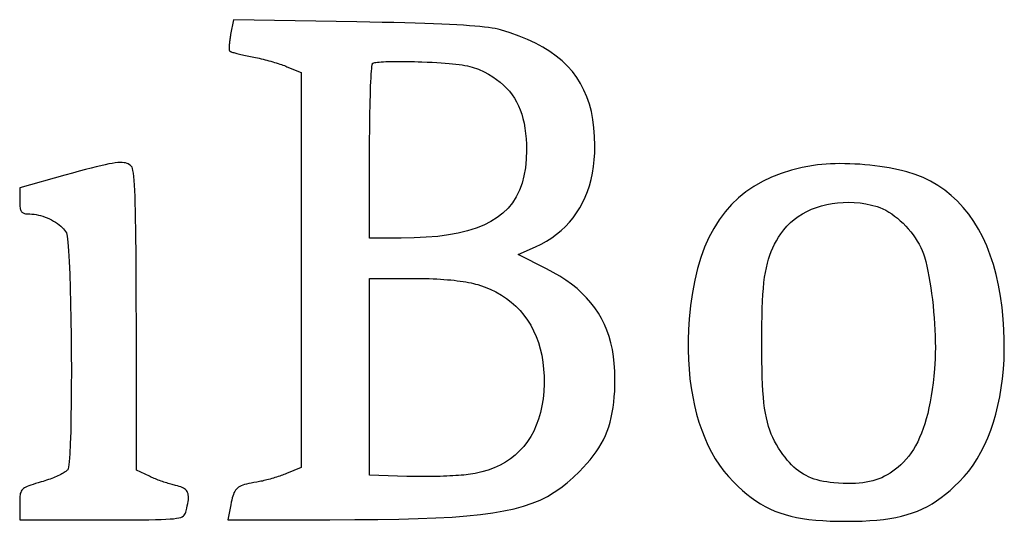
# Model space of a CAD drawing. Header units: metres. Extents: x 7 to 471, y 42 to 513.
# Tile 81 of 85: x 195 to 281, y 468 to 512. Entities that reach past the tile are written whole.
import ezdxf

# ---------------------------------------------------------------- set-up
doc = ezdxf.new("R2010")
doc.units = ezdxf.units.M

msp = doc.modelspace()

# ---------------------------------------------------------------- linework, layer by layer
for p, q in [((213.832, 511.618), (213.589, 510.322)), ((224.656, 511.427), (213.832, 511.618)), ((225.804, 511.406), (224.656, 511.427)), ((226.887, 511.384), (225.804, 511.406)), ((227.908, 511.361), (226.887, 511.384)), ((228.867, 511.337), (227.908, 511.361)), ((229.766, 511.311), (228.867, 511.337)), ((230.607, 511.285), (229.766, 511.311)), ((231.391, 511.257), (230.607, 511.285)), ((232.121, 511.228), (231.391, 511.257)), ((232.799, 511.197), (232.121, 511.228)), ((233.425, 511.164), (232.799, 511.197)), ((234.002, 511.13), (233.425, 511.164)), ((234.531, 511.094), (234.002, 511.13)), ((235.015, 511.056), (234.531, 511.094)), ((235.454, 511.016), (235.015, 511.056)), ((235.85, 510.974), (235.454, 511.016)), ((236.207, 510.929), (235.85, 510.974)), ((236.524, 510.883), (236.207, 510.929)), ((236.803, 510.833), (236.524, 510.883)), ((237.048, 510.782), (236.803, 510.833)), ((237.258, 510.728), (237.048, 510.782)), ((238.099, 510.469), (237.258, 510.728)), ((238.892, 510.189), (238.099, 510.469)), ((213.485, 509.617), (213.476, 509.527)), ((213.495, 509.71), (213.485, 509.617)), ((213.507, 509.806), (213.495, 509.71)), ((213.52, 509.905), (213.507, 509.806)), ((213.535, 510.007), (213.52, 509.905)), ((213.552, 510.11), (213.535, 510.007)), ((213.57, 510.215), (213.552, 510.11)), ((213.589, 510.322), (213.57, 510.215)), ((239.637, 509.886), (238.892, 510.189)), ((240.334, 509.56), (239.637, 509.886)), ((240.985, 509.21), (240.334, 509.56)), ((213.458, 509.212), (213.457, 509.146)), ((213.457, 509.146), (213.458, 509.085)), ((213.46, 509.283), (213.458, 509.212)), ((213.458, 509.085), (213.461, 509.031)), ((213.464, 509.36), (213.46, 509.283)), ((213.461, 509.031), (213.466, 508.984)), ((213.469, 509.441), (213.464, 509.36)), ((213.466, 508.984), (213.473, 508.943)), ((213.476, 509.527), (213.469, 509.441)), ((213.473, 508.943), (213.481, 508.91)), ((213.481, 508.91), (213.491, 508.885)), ((213.491, 508.885), (213.503, 508.868)), ((213.503, 508.868), (213.522, 508.854)), ((213.522, 508.854), (213.552, 508.838)), ((213.552, 508.838), (213.594, 508.82)), ((213.594, 508.82), (213.645, 508.801)), ((213.645, 508.801), (213.707, 508.78)), ((213.707, 508.78), (213.778, 508.757)), ((213.778, 508.757), (213.858, 508.734)), ((213.858, 508.734), (213.946, 508.709)), ((213.946, 508.709), (214.042, 508.683)), ((214.042, 508.683), (214.145, 508.656)), ((241.59, 508.835), (240.985, 509.21)), ((242.149, 508.434), (241.59, 508.835)), ((214.145, 508.656), (214.255, 508.629)), ((214.255, 508.629), (214.371, 508.6)), ((214.371, 508.6), (214.494, 508.572)), ((214.494, 508.572), (214.621, 508.543)), ((214.621, 508.543), (214.753, 508.513)), ((214.753, 508.513), (214.889, 508.484)), ((214.889, 508.484), (215.029, 508.455)), ((215.029, 508.455), (215.173, 508.425)), ((215.173, 508.425), (215.319, 508.396)), ((215.319, 508.396), (215.467, 508.368)), ((215.467, 508.368), (215.618, 508.338)), ((215.618, 508.338), (215.775, 508.306)), ((215.775, 508.306), (215.936, 508.271)), ((215.936, 508.271), (216.1, 508.233)), ((216.1, 508.233), (216.267, 508.194)), ((216.267, 508.194), (216.435, 508.152)), ((216.435, 508.152), (216.605, 508.109)), ((216.605, 508.109), (216.774, 508.065)), ((216.774, 508.065), (216.943, 508.019)), ((216.943, 508.019), (217.11, 507.972)), ((217.11, 507.972), (217.275, 507.925)), ((217.275, 507.925), (217.437, 507.877)), ((217.437, 507.877), (217.596, 507.828)), ((217.596, 507.828), (217.749, 507.78)), ((226.042, 507.801), (226.078, 507.823)), ((226.078, 507.823), (226.139, 507.843)), ((226.139, 507.843), (226.224, 507.862)), ((226.224, 507.862), (226.334, 507.879)), ((226.334, 507.879), (226.465, 507.895)), ((226.465, 507.895), (226.618, 507.909)), ((226.618, 507.909), (226.792, 507.922)), ((226.792, 507.922), (226.984, 507.933)), ((226.984, 507.933), (227.194, 507.942)), ((227.194, 507.942), (227.421, 507.949)), ((227.421, 507.949), (227.664, 507.955)), ((227.664, 507.955), (227.921, 507.959)), ((227.921, 507.959), (228.191, 507.961)), ((228.191, 507.961), (228.474, 507.962)), ((228.474, 507.962), (228.768, 507.96)), ((228.768, 507.96), (229.072, 507.957)), ((229.072, 507.957), (229.384, 507.951)), ((229.384, 507.951), (229.705, 507.944)), ((229.705, 507.944), (230.032, 507.935)), ((230.032, 507.935), (230.364, 507.923)), ((230.364, 507.923), (230.83, 507.905)), ((230.83, 507.905), (231.267, 507.886)), ((231.267, 507.886), (231.676, 507.865)), ((231.676, 507.865), (232.058, 507.842)), ((232.058, 507.842), (232.416, 507.817)), ((232.416, 507.817), (232.75, 507.79)), ((242.664, 508.007), (242.149, 508.434)), ((243.133, 507.554), (242.664, 508.007)), ((217.749, 507.78), (217.897, 507.732)), ((217.897, 507.732), (218.039, 507.684)), ((218.039, 507.684), (218.173, 507.637)), ((218.173, 507.637), (218.3, 507.591)), ((218.3, 507.591), (218.418, 507.545)), ((218.418, 507.545), (218.526, 507.502)), ((218.526, 507.502), (219.781, 506.978)), ((219.781, 506.978), (219.781, 472.379)), ((225.921, 506.833), (225.94, 507.102)), ((225.94, 507.102), (225.959, 507.33)), ((225.959, 507.33), (225.979, 507.517)), ((225.979, 507.517), (226, 507.658)), ((226, 507.658), (226.021, 507.754)), ((226.021, 507.754), (226.042, 507.801)), ((232.75, 507.79), (233.062, 507.761)), ((233.062, 507.761), (233.354, 507.729)), ((233.354, 507.729), (233.627, 507.694)), ((233.627, 507.694), (233.883, 507.656)), ((233.883, 507.656), (234.123, 507.614)), ((234.123, 507.614), (234.349, 507.568)), ((234.349, 507.568), (234.563, 507.519)), ((234.563, 507.519), (234.765, 507.466)), ((234.765, 507.466), (234.958, 507.408)), ((234.958, 507.408), (235.143, 507.345)), ((235.143, 507.345), (235.321, 507.277)), ((235.321, 507.277), (235.494, 507.205)), ((235.494, 507.205), (235.664, 507.126)), ((235.664, 507.126), (235.832, 507.043)), ((235.832, 507.043), (236.213, 506.834)), ((243.559, 507.073), (243.133, 507.554)), ((243.942, 506.563), (243.559, 507.073)), ((225.87, 505.807), (225.886, 506.184)), ((225.886, 506.184), (225.903, 506.527)), ((225.903, 506.527), (225.921, 506.833)), ((236.213, 506.834), (236.572, 506.615)), ((236.572, 506.615), (236.908, 506.385)), ((236.908, 506.385), (237.223, 506.143)), ((237.223, 506.143), (237.515, 505.889)), ((244.282, 506.025), (243.942, 506.563)), ((225.842, 504.96), (225.856, 505.399)), ((225.856, 505.399), (225.87, 505.807)), ((237.515, 505.889), (237.787, 505.623)), ((237.787, 505.623), (238.037, 505.342)), ((238.037, 505.342), (238.267, 505.048)), ((244.58, 505.457), (244.282, 506.025)), ((244.836, 504.858), (244.58, 505.457)), ((225.818, 504.001), (225.829, 504.494)), ((225.829, 504.494), (225.842, 504.96)), ((238.267, 505.048), (238.477, 504.739)), ((238.477, 504.739), (238.666, 504.414)), ((238.666, 504.414), (238.836, 504.073)), ((245.052, 504.229), (244.836, 504.858)), ((225.799, 502.947), (225.807, 503.485)), ((225.807, 503.485), (225.818, 504.001)), ((238.836, 504.073), (238.986, 503.716)), ((238.986, 503.716), (239.118, 503.342)), ((245.227, 503.568), (245.052, 504.229)), ((245.362, 502.874), (245.227, 503.568)), ((225.791, 502.39), (225.799, 502.947)), ((239.118, 503.342), (239.231, 502.949)), ((239.231, 502.949), (239.326, 502.539)), ((245.457, 502.147), (245.362, 502.874)), ((225.781, 501.224), (225.786, 501.815)), ((225.786, 501.815), (225.791, 502.39)), ((239.326, 502.539), (239.402, 502.109)), ((239.402, 502.109), (239.461, 501.659)), ((245.514, 501.387), (245.457, 502.147)), ((225.779, 500.619), (225.781, 501.224)), ((239.461, 501.659), (239.503, 501.189)), ((239.503, 501.189), (239.528, 500.698)), ((245.533, 500.592), (245.514, 501.387)), ((225.778, 500.004), (225.779, 500.619)), ((239.536, 500.185), (239.512, 499.387)), ((239.528, 500.698), (239.536, 500.185)), ((245.52, 499.958), (245.533, 500.592)), ((225.778, 492.478), (225.778, 500.004)), ((239.512, 499.387), (239.44, 498.636)), ((245.413, 498.746), (245.48, 499.343)), ((245.48, 499.343), (245.52, 499.958)), ((200.31, 498.331), (199.711, 498.168)), ((200.858, 498.478), (200.31, 498.331)), ((201.356, 498.608), (200.858, 498.478)), ((201.807, 498.722), (201.356, 498.608)), ((202.214, 498.82), (201.807, 498.722)), ((202.581, 498.903), (202.214, 498.82)), ((202.909, 498.972), (202.581, 498.903)), ((203.202, 499.025), (202.909, 498.972)), ((203.463, 499.064), (203.202, 499.025)), ((203.694, 499.09), (203.463, 499.064)), ((203.897, 499.102), (203.694, 499.09)), ((204.077, 499.101), (203.897, 499.102)), ((204.235, 499.087), (204.077, 499.101)), ((204.375, 499.061), (204.235, 499.087)), ((204.499, 499.023), (204.375, 499.061)), ((204.61, 498.973), (204.499, 499.023)), ((204.711, 498.912), (204.61, 498.973)), ((204.804, 498.84), (204.711, 498.912)), ((204.893, 498.757), (204.804, 498.84)), ((204.939, 498.686), (204.893, 498.757)), ((204.981, 498.565), (204.939, 498.686)), ((205.021, 498.391), (204.981, 498.565)), ((205.058, 498.163), (205.021, 498.391)), ((239.44, 498.636), (239.317, 497.933)), ((245.319, 498.169), (245.413, 498.746)), ((262.78, 498.43), (261.882, 498.15)), ((263.728, 498.661), (262.78, 498.43)), ((264.725, 498.844), (263.728, 498.661)), ((265.07, 498.892), (264.725, 498.844)), ((265.433, 498.931), (265.07, 498.892)), ((265.813, 498.961), (265.433, 498.931)), ((266.207, 498.983), (265.813, 498.961)), ((266.613, 498.997), (266.207, 498.983)), ((267.03, 499.002), (266.613, 498.997)), ((267.456, 498.999), (267.03, 499.002)), ((267.888, 498.988), (267.456, 498.999)), ((268.325, 498.97), (267.888, 498.988)), ((268.765, 498.944), (268.325, 498.97)), ((269.206, 498.91), (268.765, 498.944)), ((269.646, 498.869), (269.206, 498.91)), ((270.083, 498.82), (269.646, 498.869)), ((270.515, 498.765), (270.083, 498.82)), ((270.94, 498.702), (270.515, 498.765)), ((271.357, 498.633), (270.94, 498.702)), ((271.762, 498.556), (271.357, 498.633)), ((272.155, 498.473), (271.762, 498.556)), ((272.534, 498.384), (272.155, 498.473)), ((272.896, 498.288), (272.534, 498.384)), ((199.057, 497.987), (195.089, 496.887)), ((199.711, 498.168), (199.057, 497.987)), ((205.092, 497.879), (205.058, 498.163)), ((205.123, 497.535), (205.092, 497.879)), ((205.152, 497.13), (205.123, 497.535)), ((239.317, 497.933), (239.144, 497.277)), ((245.053, 497.072), (245.199, 497.61)), ((245.199, 497.61), (245.319, 498.169)), ((261.034, 497.819), (260.234, 497.439)), ((261.882, 498.15), (261.034, 497.819)), ((273.623, 498.057), (272.896, 498.288)), ((274.32, 497.779), (273.623, 498.057)), ((274.986, 497.456), (274.32, 497.779)), ((275.621, 497.087), (274.986, 497.456)), ((195.089, 496.887), (195.088, 495.741)), ((205.178, 496.661), (205.152, 497.13)), ((205.202, 496.127), (205.178, 496.661)), ((238.919, 496.666), (238.64, 496.101)), ((239.144, 497.277), (238.919, 496.666)), ((244.881, 496.553), (245.053, 497.072)), ((259.483, 497.009), (258.779, 496.527)), ((260.234, 497.439), (259.483, 497.009)), ((276.226, 496.672), (275.621, 497.087)), ((276.799, 496.214), (276.226, 496.672)), ((195.088, 495.741), (195.089, 495.598)), ((205.223, 495.524), (205.202, 496.127)), ((238.64, 496.101), (238.307, 495.579)), ((244.458, 495.575), (244.682, 496.054)), ((244.682, 496.054), (244.881, 496.553)), ((258.123, 495.993), (257.515, 495.408)), ((258.779, 496.527), (258.123, 495.993)), ((277.34, 495.711), (276.799, 496.214)), ((195.089, 495.598), (195.092, 495.467)), ((195.092, 495.467), (195.097, 495.348)), ((195.097, 495.348), (195.106, 495.24)), ((195.106, 495.24), (195.118, 495.142)), ((195.118, 495.142), (195.134, 495.055)), ((195.134, 495.055), (195.154, 494.977)), ((195.154, 494.977), (195.179, 494.908)), ((195.179, 494.908), (195.208, 494.847)), ((205.242, 494.85), (205.223, 495.524)), ((205.258, 494.104), (205.242, 494.85)), ((237.919, 495.102), (237.475, 494.667)), ((238.307, 495.579), (237.919, 495.102)), ((243.932, 494.678), (244.208, 495.116)), ((244.208, 495.116), (244.458, 495.575)), ((257.515, 495.408), (256.953, 494.769)), ((264.135, 494.82), (264.547, 495.008)), ((264.547, 495.008), (264.976, 495.172)), ((264.976, 495.172), (265.419, 495.311)), ((265.419, 495.311), (265.875, 495.425)), ((265.875, 495.425), (266.342, 495.513)), ((266.342, 495.513), (266.819, 495.575)), ((266.819, 495.575), (267.304, 495.611)), ((267.304, 495.611), (267.796, 495.62)), ((267.796, 495.62), (268.292, 495.601)), ((268.292, 495.601), (268.791, 495.554)), ((268.791, 495.554), (269.291, 495.478)), ((269.291, 495.478), (269.79, 495.374)), ((269.79, 495.374), (270.288, 495.24)), ((270.288, 495.24), (270.542, 495.153)), ((270.542, 495.153), (270.799, 495.044)), ((270.799, 495.044), (271.057, 494.914)), ((271.057, 494.914), (271.316, 494.764)), ((277.85, 495.164), (277.34, 495.711)), ((278.327, 494.574), (277.85, 495.164)), ((195.208, 494.847), (195.244, 494.795)), ((195.244, 494.795), (195.285, 494.75)), ((195.285, 494.75), (195.332, 494.712)), ((195.332, 494.712), (195.386, 494.68)), ((195.386, 494.68), (195.448, 494.654)), ((195.448, 494.654), (195.516, 494.634)), ((195.516, 494.634), (195.593, 494.618)), ((195.593, 494.618), (195.677, 494.607)), ((195.677, 494.607), (195.771, 494.6)), ((195.771, 494.6), (195.874, 494.596)), ((195.874, 494.596), (195.986, 494.594)), ((195.986, 494.594), (196.164, 494.588)), ((196.164, 494.588), (196.348, 494.57)), ((196.348, 494.57), (196.537, 494.54)), ((196.537, 494.54), (196.729, 494.499)), ((196.729, 494.499), (196.923, 494.448)), ((196.923, 494.448), (197.117, 494.387)), ((197.117, 494.387), (197.312, 494.318)), ((197.312, 494.318), (197.504, 494.24)), ((197.504, 494.24), (197.693, 494.156)), ((197.693, 494.156), (197.877, 494.064)), ((197.877, 494.064), (198.055, 493.967)), ((205.272, 493.283), (205.258, 494.104)), ((236.972, 494.274), (236.412, 493.922)), ((237.475, 494.667), (236.972, 494.274)), ((243.305, 493.865), (243.631, 494.261)), ((243.631, 494.261), (243.932, 494.678)), ((256.437, 494.078), (255.967, 493.332)), ((256.953, 494.769), (256.437, 494.078)), ((262.685, 493.835), (263.014, 494.115)), ((263.014, 494.115), (263.367, 494.373)), ((263.367, 494.373), (263.741, 494.608)), ((263.741, 494.608), (264.135, 494.82)), ((271.316, 494.764), (271.574, 494.597)), ((271.574, 494.597), (271.829, 494.412)), ((271.829, 494.412), (272.08, 494.212)), ((272.08, 494.212), (272.327, 493.999)), ((272.327, 493.999), (272.568, 493.772)), ((278.771, 493.942), (278.327, 494.574)), ((198.055, 493.967), (198.226, 493.864)), ((198.226, 493.864), (198.389, 493.756)), ((198.389, 493.756), (198.541, 493.645)), ((198.541, 493.645), (198.683, 493.53)), ((198.683, 493.53), (198.812, 493.413)), ((198.812, 493.413), (198.927, 493.294)), ((198.927, 493.294), (199.027, 493.173)), ((199.027, 493.173), (199.111, 493.053)), ((205.285, 492.384), (205.272, 493.283)), ((235.109, 493.339), (234.365, 493.106)), ((235.791, 493.611), (235.109, 493.339)), ((236.412, 493.922), (235.791, 493.611)), ((242.175, 492.807), (242.577, 493.138)), ((242.577, 493.138), (242.953, 493.491)), ((242.953, 493.491), (243.305, 493.865)), ((255.967, 493.332), (255.543, 492.533)), ((261.851, 492.865), (262.102, 493.21)), ((262.102, 493.21), (262.38, 493.533)), ((262.38, 493.533), (262.685, 493.835)), ((272.568, 493.772), (272.801, 493.534)), ((272.801, 493.534), (273.026, 493.286)), ((273.026, 493.286), (273.24, 493.03)), ((279.183, 493.267), (278.771, 493.942)), ((279.561, 492.551), (279.183, 493.267)), ((199.111, 493.053), (199.177, 492.932)), ((199.177, 492.932), (199.249, 492.64)), ((199.249, 492.64), (199.316, 492.106)), ((205.295, 491.406), (205.285, 492.384)), ((228.535, 492.478), (225.778, 492.478)), ((229.675, 492.495), (228.535, 492.478)), ((230.746, 492.545), (229.675, 492.495)), ((231.75, 492.631), (230.746, 492.545)), ((232.687, 492.753), (231.75, 492.631)), ((233.558, 492.91), (232.687, 492.753)), ((234.365, 493.106), (233.558, 492.91)), ((241.298, 492.211), (241.749, 492.497)), ((241.749, 492.497), (242.175, 492.807)), ((255.543, 492.533), (255.164, 491.678)), ((261.469, 492.25), (261.653, 492.556)), ((261.653, 492.556), (261.851, 492.865)), ((273.24, 493.03), (273.444, 492.766)), ((273.444, 492.766), (273.635, 492.496)), ((273.635, 492.496), (273.812, 492.221)), ((279.906, 491.793), (279.561, 492.551)), ((199.316, 492.106), (199.376, 491.355)), ((205.303, 490.346), (205.295, 491.406)), ((238.815, 491.027), (240.322, 491.704)), ((240.322, 491.704), (240.822, 491.946)), ((240.822, 491.946), (241.298, 492.211)), ((255.164, 491.678), (254.829, 490.769)), ((261.007, 491.309), (261.147, 491.629)), ((261.147, 491.629), (261.301, 491.942)), ((261.301, 491.942), (261.469, 492.25)), ((273.812, 492.221), (273.974, 491.944)), ((273.974, 491.944), (274.12, 491.664)), ((274.12, 491.664), (274.248, 491.384)), ((280.217, 490.994), (279.906, 491.793)), ((199.376, 491.355), (199.43, 490.417)), ((241.286, 489.791), (238.815, 491.027)), ((254.829, 490.769), (254.538, 489.803)), ((260.665, 490.269), (260.767, 490.633)), ((260.767, 490.633), (260.881, 490.978)), ((260.881, 490.978), (261.007, 491.309)), ((274.248, 491.384), (274.357, 491.104)), ((274.357, 491.104), (274.446, 490.827)), ((274.446, 490.827), (274.553, 490.433)), ((280.494, 490.155), (280.217, 490.994)), ((199.43, 490.417), (199.477, 489.318)), ((205.309, 489.202), (205.303, 490.346)), ((241.889, 489.473), (241.286, 489.791)), ((254.538, 489.803), (254.291, 488.781)), ((260.495, 489.476), (260.575, 489.885)), ((260.575, 489.885), (260.665, 490.269)), ((274.553, 490.433), (274.654, 490.012)), ((274.654, 490.012), (274.749, 489.568)), ((280.736, 489.277), (280.494, 490.155)), ((199.477, 489.318), (199.518, 488.086)), ((205.313, 487.971), (205.309, 489.202)), ((225.778, 471.69), (225.778, 488.95)), ((225.778, 488.95), (229.594, 488.95)), ((229.594, 488.95), (229.955, 488.949)), ((229.955, 488.949), (230.311, 488.944)), ((230.311, 488.944), (230.66, 488.937)), ((230.66, 488.937), (231.002, 488.926)), ((231.002, 488.926), (231.338, 488.913)), ((231.338, 488.913), (231.666, 488.897)), ((231.666, 488.897), (231.986, 488.879)), ((231.986, 488.879), (232.298, 488.857)), ((232.298, 488.857), (232.602, 488.833)), ((232.602, 488.833), (232.896, 488.806)), ((232.896, 488.806), (233.181, 488.777)), ((242.458, 489.142), (241.889, 489.473)), ((242.995, 488.795), (242.458, 489.142)), ((260.367, 488.571), (260.426, 489.039)), ((260.426, 489.039), (260.495, 489.476)), ((274.749, 489.568), (274.84, 489.104)), ((274.84, 489.104), (274.924, 488.621)), ((280.944, 488.358), (280.736, 489.277)), ((199.518, 488.086), (199.552, 486.747)), ((205.316, 486.651), (205.313, 487.971)), ((233.181, 488.777), (233.456, 488.745)), ((233.456, 488.745), (233.722, 488.711)), ((233.722, 488.711), (233.976, 488.674)), ((233.976, 488.674), (234.22, 488.634)), ((234.22, 488.634), (234.452, 488.592)), ((234.452, 488.592), (234.673, 488.548)), ((234.673, 488.548), (234.881, 488.501)), ((234.881, 488.501), (235.077, 488.452)), ((235.077, 488.452), (235.26, 488.401)), ((235.26, 488.401), (235.817, 488.217)), ((235.817, 488.217), (236.348, 488.003)), ((236.348, 488.003), (236.853, 487.76)), ((243.498, 488.432), (242.995, 488.795)), ((243.968, 488.054), (243.498, 488.432)), ((244.406, 487.659), (243.968, 488.054)), ((254.291, 488.781), (254.088, 487.702)), ((260.275, 487.529), (260.317, 488.069)), ((260.317, 488.069), (260.367, 488.571)), ((274.924, 488.621), (275.002, 488.122)), ((275.002, 488.122), (275.074, 487.611)), ((281.116, 487.401), (280.944, 488.358)), ((236.853, 487.76), (237.332, 487.489)), ((237.332, 487.489), (237.783, 487.19)), ((237.783, 487.19), (238.207, 486.863)), ((244.812, 487.247), (244.406, 487.659)), ((245.187, 486.817), (244.812, 487.247)), ((254.088, 487.702), (253.927, 486.566)), ((260.242, 486.947), (260.275, 487.529)), ((275.074, 487.611), (275.139, 487.09)), ((275.139, 487.09), (275.198, 486.561)), ((281.254, 486.405), (281.116, 487.401)), ((199.552, 486.747), (199.579, 485.33)), ((205.317, 485.241), (205.316, 486.651)), ((238.207, 486.863), (238.604, 486.509)), ((238.604, 486.509), (238.973, 486.129)), ((245.529, 486.37), (245.187, 486.817)), ((245.841, 485.905), (245.529, 486.37)), ((253.927, 486.566), (253.809, 485.371)), ((260.196, 485.647), (260.216, 486.321)), ((260.216, 486.321), (260.242, 486.947)), ((275.198, 486.561), (275.25, 486.027)), ((281.355, 485.371), (281.254, 486.405)), ((238.973, 486.129), (239.313, 485.723)), ((239.313, 485.723), (239.625, 485.292)), ((246.121, 485.421), (245.841, 485.905)), ((246.371, 484.918), (246.121, 485.421)), ((253.809, 485.371), (253.75, 484.461)), ((260.183, 484.922), (260.196, 485.647)), ((275.25, 486.027), (275.294, 485.492)), ((275.294, 485.492), (275.331, 484.956)), ((281.414, 484.461), (281.355, 485.371)), ((199.579, 485.33), (199.599, 483.862)), ((205.317, 472.147), (205.317, 485.241)), ((239.625, 485.292), (239.907, 484.836)), ((239.907, 484.836), (240.16, 484.356)), ((246.59, 484.395), (246.371, 484.918)), ((260.176, 484.143), (260.183, 484.922)), ((275.331, 484.956), (275.36, 484.424)), ((199.599, 483.862), (199.611, 482.37)), ((240.16, 484.356), (240.384, 483.853)), ((240.384, 483.853), (240.577, 483.326)), ((246.78, 483.852), (246.59, 484.395)), ((246.939, 483.289), (246.78, 483.852)), ((253.75, 484.461), (253.72, 483.565)), ((260.174, 483.306), (260.176, 484.143)), ((275.36, 484.424), (275.381, 483.898)), ((275.381, 483.898), (275.394, 483.38)), ((281.444, 483.565), (281.414, 484.461)), ((240.577, 483.326), (240.74, 482.776)), ((240.74, 482.776), (240.871, 482.205)), ((247.069, 482.705), (246.939, 483.289)), ((253.72, 483.565), (253.717, 482.685)), ((260.176, 482.467), (260.174, 483.306)), ((275.394, 483.38), (275.398, 482.874)), ((275.398, 482.874), (275.394, 482.381)), ((281.447, 482.685), (281.444, 483.565)), ((199.611, 482.37), (199.616, 480.882)), ((240.871, 482.205), (240.972, 481.612)), ((247.169, 482.1), (247.069, 482.705)), ((247.24, 481.472), (247.169, 482.1)), ((253.717, 482.685), (253.742, 481.822)), ((260.183, 481.687), (260.176, 482.467)), ((275.381, 481.905), (275.359, 481.448)), ((275.394, 482.381), (275.381, 481.905)), ((281.422, 481.822), (281.447, 482.685)), ((240.972, 481.612), (241.041, 480.998)), ((247.283, 480.823), (247.24, 481.472)), ((253.742, 481.822), (253.794, 480.977)), ((260.197, 480.961), (260.183, 481.687)), ((275.359, 481.448), (275.327, 481.012)), ((281.369, 480.977), (281.422, 481.822)), ((199.616, 480.882), (199.614, 479.424)), ((241.041, 480.998), (241.078, 480.363)), ((241.078, 480.363), (241.082, 479.709)), ((247.297, 480.15), (247.283, 480.823)), ((253.794, 480.977), (253.874, 480.15)), ((260.216, 480.286), (260.197, 480.961)), ((260.242, 479.659), (260.216, 480.286)), ((275.267, 480.386), (275.199, 479.783)), ((275.327, 481.012), (275.267, 480.386)), ((281.29, 480.15), (281.369, 480.977)), ((199.614, 479.424), (199.603, 478.025)), ((241.082, 479.709), (241.053, 479.036)), ((247.273, 479.074), (247.291, 479.6)), ((247.291, 479.6), (247.297, 480.15)), ((253.874, 480.15), (253.98, 479.344)), ((253.98, 479.344), (254.113, 478.558)), ((260.276, 479.076), (260.242, 479.659)), ((275.199, 479.783), (275.123, 479.203)), ((281.051, 478.558), (281.184, 479.344)), ((281.184, 479.344), (281.29, 480.15)), ((241.053, 479.036), (240.99, 478.39)), ((247.197, 478.089), (247.241, 478.571)), ((247.241, 478.571), (247.273, 479.074)), ((254.113, 478.558), (254.272, 477.794)), ((260.318, 478.535), (260.276, 479.076)), ((260.368, 478.032), (260.318, 478.535)), ((275.037, 478.647), (274.943, 478.114)), ((275.123, 479.203), (275.037, 478.647)), ((280.892, 477.794), (281.051, 478.558)), ((199.603, 478.025), (199.585, 476.712)), ((240.892, 477.77), (240.761, 477.177)), ((240.99, 478.39), (240.892, 477.77)), ((247.064, 477.181), (247.138, 477.626)), ((247.138, 477.626), (247.197, 478.089)), ((254.272, 477.794), (254.457, 477.053)), ((260.427, 477.564), (260.368, 478.032)), ((274.839, 477.602), (274.726, 477.113)), ((274.943, 478.114), (274.839, 477.602)), ((280.706, 477.053), (280.892, 477.794)), ((240.761, 477.177), (240.597, 476.612)), ((246.871, 476.339), (246.975, 476.752)), ((246.975, 476.752), (247.064, 477.181)), ((254.457, 477.053), (254.668, 476.335)), ((260.497, 477.127), (260.427, 477.564)), ((260.576, 476.719), (260.497, 477.127)), ((260.666, 476.336), (260.576, 476.719)), ((274.726, 477.113), (274.604, 476.646)), ((280.496, 476.335), (280.706, 477.053)), ((199.585, 476.712), (199.558, 475.512)), ((240.4, 476.074), (240.171, 475.566)), ((240.597, 476.612), (240.4, 476.074)), ((246.612, 475.551), (246.75, 475.939)), ((246.75, 475.939), (246.871, 476.339)), ((254.668, 476.335), (254.905, 475.642)), ((260.768, 475.974), (260.666, 476.336)), ((260.882, 475.631), (260.768, 475.974)), ((274.472, 476.2), (274.331, 475.775)), ((274.604, 476.646), (274.472, 476.2)), ((280.259, 475.642), (280.496, 476.335)), ((199.558, 475.512), (199.523, 474.452)), ((239.91, 475.086), (239.617, 474.636)), ((240.171, 475.566), (239.91, 475.086)), ((246.283, 474.806), (246.456, 475.174)), ((246.456, 475.174), (246.612, 475.551)), ((254.905, 475.642), (255.166, 474.976)), ((261.008, 475.303), (260.882, 475.631)), ((261.148, 474.987), (261.008, 475.303)), ((261.301, 474.68), (261.148, 474.987)), ((274.019, 474.987), (273.848, 474.623)), ((274.18, 475.371), (274.019, 474.987)), ((274.331, 475.775), (274.18, 475.371)), ((279.997, 474.976), (280.259, 475.642)), ((199.523, 474.452), (199.48, 473.561)), ((239.293, 474.215), (238.938, 473.825)), ((239.617, 474.636), (239.293, 474.215)), ((245.879, 474.092), (246.091, 474.446)), ((246.091, 474.446), (246.283, 474.806)), ((255.166, 474.976), (255.453, 474.335)), ((255.453, 474.335), (255.764, 473.723)), ((261.468, 474.378), (261.301, 474.68)), ((261.651, 474.079), (261.468, 474.378)), ((273.667, 474.279), (273.476, 473.954)), ((273.848, 474.623), (273.667, 474.279)), ((279.4, 473.723), (279.711, 474.335)), ((279.711, 474.335), (279.997, 474.976)), ((199.48, 473.561), (199.428, 472.865)), ((238.553, 473.466), (238.138, 473.138)), ((238.938, 473.825), (238.553, 473.466)), ((245.125, 473.052), (245.397, 473.397)), ((245.397, 473.397), (245.648, 473.743)), ((245.648, 473.743), (245.879, 474.092)), ((255.764, 473.723), (256.1, 473.139)), ((261.849, 473.778), (261.651, 474.079)), ((262.035, 473.512), (261.849, 473.778)), ((262.223, 473.262), (262.035, 473.512)), ((262.412, 473.028), (262.223, 473.262)), ((273.063, 473.36), (272.841, 473.091)), ((273.275, 473.647), (273.063, 473.36)), ((273.476, 473.954), (273.275, 473.647)), ((279.064, 473.139), (279.4, 473.723)), ((199.428, 472.865), (199.368, 472.391)), ((237.219, 472.577), (236.715, 472.346)), ((237.693, 472.841), (237.219, 472.577)), ((238.138, 473.138), (237.693, 472.841)), ((244.515, 472.363), (244.831, 472.708)), ((244.831, 472.708), (245.125, 473.052)), ((256.1, 473.139), (256.46, 472.585)), ((256.46, 472.585), (256.843, 472.062)), ((262.602, 472.808), (262.412, 473.028)), ((262.796, 472.604), (262.602, 472.808)), ((262.993, 472.414), (262.796, 472.604)), ((263.195, 472.237), (262.993, 472.414)), ((272.129, 472.401), (271.896, 472.211)), ((272.363, 472.605), (272.129, 472.401)), ((272.607, 472.839), (272.363, 472.605)), ((272.841, 473.091), (272.607, 472.839)), ((278.321, 472.062), (278.704, 472.585)), ((278.704, 472.585), (279.064, 473.139)), ((198.313, 471.587), (198.179, 471.53)), ((198.442, 471.645), (198.313, 471.587)), ((198.565, 471.703), (198.442, 471.645)), ((198.682, 471.76), (198.565, 471.703)), ((198.791, 471.816), (198.682, 471.76)), ((198.892, 471.872), (198.791, 471.816)), ((198.984, 471.926), (198.892, 471.872)), ((199.068, 471.978), (198.984, 471.926)), ((199.141, 472.029), (199.068, 471.978)), ((199.205, 472.078), (199.141, 472.029)), ((199.257, 472.124), (199.205, 472.078)), ((199.298, 472.168), (199.257, 472.124)), ((199.368, 472.391), (199.298, 472.168)), ((206.465, 471.6), (205.317, 472.147)), ((206.562, 471.554), (206.465, 471.6)), ((206.665, 471.508), (206.562, 471.554)), ((217.755, 471.57), (217.618, 471.526)), ((217.889, 471.615), (217.755, 471.57)), ((218.019, 471.66), (217.889, 471.615)), ((218.145, 471.706), (218.019, 471.66)), ((218.267, 471.751), (218.145, 471.706)), ((218.383, 471.796), (218.267, 471.751)), ((218.492, 471.841), (218.383, 471.796)), ((219.781, 472.379), (218.492, 471.841)), ((229.041, 471.589), (225.778, 471.69)), ((229.315, 471.582), (229.041, 471.589)), ((229.596, 471.576), (229.315, 471.582)), ((229.885, 471.572), (229.596, 471.576)), ((230.178, 471.571), (229.885, 471.572)), ((230.475, 471.571), (230.178, 471.571)), ((230.775, 471.572), (230.475, 471.571)), ((231.075, 471.576), (230.775, 471.572)), ((231.375, 471.581), (231.075, 471.576)), ((231.673, 471.587), (231.375, 471.581)), ((231.967, 471.596), (231.673, 471.587)), ((232.257, 471.605), (231.967, 471.596)), ((232.541, 471.617), (232.257, 471.605)), ((232.817, 471.629), (232.541, 471.617)), ((233.085, 471.643), (232.817, 471.629)), ((233.342, 471.659), (233.085, 471.643)), ((233.587, 471.675), (233.342, 471.659)), ((233.818, 471.693), (233.587, 471.675)), ((234.036, 471.712), (233.818, 471.693)), ((234.237, 471.733), (234.036, 471.712)), ((234.421, 471.754), (234.237, 471.733)), ((235.036, 471.851), (234.421, 471.754)), ((235.624, 471.982), (235.036, 471.851)), ((236.184, 472.147), (235.624, 471.982)), ((236.715, 472.346), (236.184, 472.147)), ((243.639, 471.497), (244.177, 472.015)), ((244.177, 472.015), (244.515, 472.363)), ((256.843, 472.062), (257.251, 471.571)), ((257.251, 471.571), (257.681, 471.112)), ((263.401, 472.075), (263.195, 472.237)), ((263.613, 471.925), (263.401, 472.075)), ((263.83, 471.788), (263.613, 471.925)), ((264.055, 471.664), (263.83, 471.788)), ((264.287, 471.551), (264.055, 471.664)), ((264.527, 471.45), (264.287, 471.551)), ((270.942, 471.598), (270.693, 471.479)), ((271.185, 471.73), (270.942, 471.598)), ((271.425, 471.876), (271.185, 471.73)), ((271.661, 472.036), (271.425, 471.876)), ((271.896, 472.211), (271.661, 472.036)), ((277.483, 471.112), (277.913, 471.571)), ((277.913, 471.571), (278.321, 472.062)), ((195.744, 470.707), (195.615, 470.646)), ((195.893, 470.766), (195.744, 470.707)), ((196.063, 470.827), (195.893, 470.766)), ((196.255, 470.89), (196.063, 470.827)), ((196.471, 470.956), (196.255, 470.89)), ((196.713, 471.028), (196.471, 470.956)), ((196.98, 471.106), (196.713, 471.028)), ((197.136, 471.153), (196.98, 471.106)), ((197.292, 471.202), (197.136, 471.153)), ((197.446, 471.253), (197.292, 471.202)), ((197.599, 471.306), (197.446, 471.253)), ((197.749, 471.36), (197.599, 471.306)), ((197.896, 471.416), (197.749, 471.36)), ((198.04, 471.472), (197.896, 471.416)), ((198.179, 471.53), (198.04, 471.472)), ((206.773, 471.461), (206.665, 471.508)), ((206.885, 471.415), (206.773, 471.461)), ((207.001, 471.368), (206.885, 471.415)), ((207.119, 471.321), (207.001, 471.368)), ((207.24, 471.274), (207.119, 471.321)), ((207.363, 471.228), (207.24, 471.274)), ((207.487, 471.183), (207.363, 471.228)), ((207.612, 471.139), (207.487, 471.183)), ((207.736, 471.097), (207.612, 471.139)), ((207.86, 471.055), (207.736, 471.097)), ((207.983, 471.016), (207.86, 471.055)), ((208.104, 470.978), (207.983, 471.016)), ((208.223, 470.942), (208.104, 470.978)), ((208.338, 470.908), (208.223, 470.942)), ((208.45, 470.877), (208.338, 470.908)), ((208.557, 470.849), (208.45, 470.877)), ((208.66, 470.823), (208.557, 470.849)), ((208.758, 470.801), (208.66, 470.823)), ((208.927, 470.761), (208.758, 470.801)), ((209.081, 470.718), (208.927, 470.761)), ((209.22, 470.672), (209.081, 470.718)), ((209.345, 470.621), (209.22, 470.672)), ((214.393, 470.706), (214.28, 470.637)), ((214.519, 470.767), (214.393, 470.706)), ((214.66, 470.823), (214.519, 470.767)), ((214.818, 470.874), (214.66, 470.823)), ((214.993, 470.921), (214.818, 470.874)), ((215.188, 470.966), (214.993, 470.921)), ((215.402, 471.008), (215.188, 470.966)), ((215.637, 471.051), (215.402, 471.008)), ((215.895, 471.093), (215.637, 471.051)), ((216.006, 471.112), (215.895, 471.093)), ((216.124, 471.134), (216.006, 471.112)), ((216.246, 471.159), (216.124, 471.134)), ((216.373, 471.187), (216.246, 471.159)), ((216.505, 471.217), (216.373, 471.187)), ((216.639, 471.249), (216.505, 471.217)), ((216.777, 471.284), (216.639, 471.249)), ((216.916, 471.321), (216.777, 471.284)), ((217.057, 471.359), (216.916, 471.321)), ((217.198, 471.399), (217.057, 471.359)), ((217.339, 471.44), (217.198, 471.399)), ((217.479, 471.483), (217.339, 471.44)), ((217.618, 471.526), (217.479, 471.483)), ((242.545, 470.589), (243.098, 471.022)), ((243.098, 471.022), (243.639, 471.497)), ((257.681, 471.112), (258.078, 470.727)), ((258.078, 470.727), (258.471, 470.369)), ((264.776, 471.36), (264.527, 471.45)), ((265.035, 471.281), (264.776, 471.36)), ((265.303, 471.213), (265.035, 471.281)), ((265.583, 471.154), (265.303, 471.213)), ((265.874, 471.105), (265.583, 471.154)), ((266.177, 471.066), (265.874, 471.105)), ((266.493, 471.035), (266.177, 471.066)), ((266.908, 471.004), (266.493, 471.035)), ((267.305, 470.983), (266.908, 471.004)), ((267.683, 470.972), (267.305, 470.983)), ((268.043, 470.972), (267.683, 470.972)), ((268.388, 470.982), (268.043, 470.972)), ((268.717, 471.003), (268.388, 470.982)), ((269.033, 471.035), (268.717, 471.003)), ((269.335, 471.078), (269.033, 471.035)), ((269.626, 471.134), (269.335, 471.078)), ((269.906, 471.201), (269.626, 471.134)), ((270.177, 471.281), (269.906, 471.201)), ((270.439, 471.374), (270.177, 471.281)), ((270.693, 471.479), (270.439, 471.374)), ((276.693, 470.369), (277.086, 470.727)), ((277.086, 470.727), (277.483, 471.112)), ((195.103, 469.845), (195.094, 469.702)), ((195.118, 469.974), (195.103, 469.845)), ((195.141, 470.09), (195.118, 469.974)), ((195.172, 470.194), (195.141, 470.09)), ((195.213, 470.287), (195.172, 470.194)), ((195.265, 470.371), (195.213, 470.287)), ((195.33, 470.448), (195.265, 470.371)), ((195.409, 470.518), (195.33, 470.448)), ((195.503, 470.584), (195.409, 470.518)), ((195.615, 470.646), (195.503, 470.584)), ((209.457, 470.565), (209.345, 470.621)), ((209.555, 470.503), (209.457, 470.565)), ((209.639, 470.434), (209.555, 470.503)), ((209.711, 470.357), (209.639, 470.434)), ((209.77, 470.273), (209.711, 470.357)), ((209.817, 470.179), (209.77, 470.273)), ((209.852, 470.076), (209.817, 470.179)), ((209.876, 469.962), (209.852, 470.076)), ((209.887, 469.836), (209.876, 469.962)), ((209.888, 469.699), (209.887, 469.836)), ((213.775, 469.866), (213.729, 469.702)), ((213.826, 470.015), (213.775, 469.866)), ((213.881, 470.149), (213.826, 470.015)), ((213.943, 470.269), (213.881, 470.149)), ((214.013, 470.377), (213.943, 470.269)), ((214.091, 470.473), (214.013, 470.377)), ((214.18, 470.56), (214.091, 470.473)), ((214.28, 470.637), (214.18, 470.56)), ((240.723, 469.518), (241.367, 469.839)), ((241.367, 469.839), (241.972, 470.195)), ((241.972, 470.195), (242.545, 470.589)), ((258.471, 470.369), (258.863, 470.037)), ((258.863, 470.037), (259.256, 469.731)), ((275.908, 469.731), (276.301, 470.037)), ((276.301, 470.037), (276.693, 470.369)), ((195.089, 469.542), (195.086, 469.365)), ((195.086, 469.365), (195.086, 469.169)), ((195.086, 469.169), (195.086, 467.783)), ((195.094, 469.702), (195.089, 469.542)), ((209.739, 468.803), (209.788, 469.013)), ((209.788, 469.013), (209.828, 469.206)), ((209.828, 469.206), (209.858, 469.385)), ((209.858, 469.385), (209.879, 469.548)), ((209.879, 469.548), (209.888, 469.699)), ((213.6, 469.106), (213.352, 467.783)), ((213.642, 469.323), (213.6, 469.106)), ((213.685, 469.522), (213.642, 469.323)), ((213.729, 469.702), (213.685, 469.522)), ((238.459, 468.754), (239.278, 468.978)), ((239.278, 468.978), (240.03, 469.232)), ((240.03, 469.232), (240.723, 469.518)), ((259.256, 469.731), (259.653, 469.45)), ((259.653, 469.45), (260.055, 469.192)), ((260.055, 469.192), (260.466, 468.958)), ((260.466, 468.958), (260.887, 468.746)), ((274.277, 468.746), (274.698, 468.958)), ((274.698, 468.958), (275.109, 469.192)), ((275.109, 469.192), (275.511, 469.45)), ((275.511, 469.45), (275.908, 469.731)), ((209.341, 468.057), (209.441, 468.12)), ((209.441, 468.12), (209.516, 468.191)), ((209.516, 468.191), (209.573, 468.272)), ((209.573, 468.272), (209.615, 468.363)), ((209.615, 468.363), (209.649, 468.464)), ((209.649, 468.464), (209.681, 468.577)), ((209.681, 468.577), (209.739, 468.803)), ((233.017, 468.031), (234.315, 468.129)), ((234.315, 468.129), (235.5, 468.249)), ((235.5, 468.249), (236.579, 468.392)), ((236.579, 468.392), (237.562, 468.56)), ((237.562, 468.56), (238.459, 468.754)), ((260.887, 468.746), (261.32, 468.556)), ((261.32, 468.556), (261.769, 468.386)), ((261.769, 468.386), (262.235, 468.237)), ((262.235, 468.237), (262.72, 468.106)), ((262.72, 468.106), (263.227, 467.994)), ((271.937, 467.994), (272.444, 468.106)), ((272.444, 468.106), (272.929, 468.237)), ((272.929, 468.237), (273.395, 468.386)), ((273.395, 468.386), (273.844, 468.556)), ((273.844, 468.556), (274.277, 468.746)), ((195.086, 467.783), (202.277, 467.783)), ((202.277, 467.783), (203.298, 467.783)), ((203.298, 467.783), (204.218, 467.784)), ((204.218, 467.784), (205.042, 467.786)), ((205.042, 467.786), (205.775, 467.79)), ((205.775, 467.79), (206.424, 467.796)), ((206.424, 467.796), (206.993, 467.805)), ((206.993, 467.805), (207.488, 467.818)), ((207.488, 467.818), (207.914, 467.835)), ((207.914, 467.835), (208.278, 467.857)), ((208.278, 467.857), (208.584, 467.884)), ((208.584, 467.884), (208.837, 467.917)), ((208.837, 467.917), (209.045, 467.956)), ((209.045, 467.956), (209.211, 468.003)), ((209.211, 468.003), (209.341, 468.057)), ((213.352, 467.783), (222.299, 467.792)), ((222.299, 467.792), (224.48, 467.8)), ((224.48, 467.8), (226.491, 467.817)), ((226.491, 467.817), (228.341, 467.847)), ((228.341, 467.847), (230.039, 467.892)), ((230.039, 467.892), (231.594, 467.952)), ((231.594, 467.952), (233.017, 468.031)), ((263.227, 467.994), (263.758, 467.9)), ((263.758, 467.9), (264.316, 467.822)), ((264.316, 467.822), (264.903, 467.76)), ((264.903, 467.76), (265.52, 467.713)), ((265.52, 467.713), (266.171, 467.681)), ((266.171, 467.681), (266.858, 467.662)), ((266.858, 467.662), (267.582, 467.656)), ((267.582, 467.656), (268.306, 467.662)), ((268.306, 467.662), (268.993, 467.681)), ((268.993, 467.681), (269.644, 467.713)), ((269.644, 467.713), (270.261, 467.76)), ((270.261, 467.76), (270.848, 467.822)), ((270.848, 467.822), (271.405, 467.9)), ((271.405, 467.9), (271.937, 467.994))]:
    msp.add_line(p, q)

doc.saveas('drawing.dxf')
